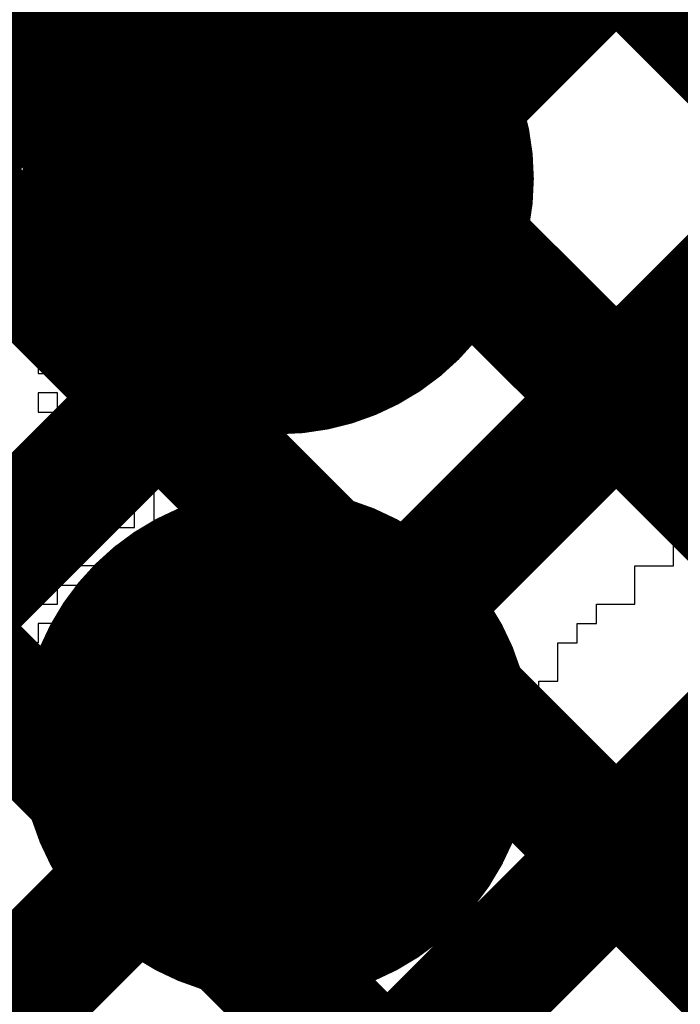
# Model space of a CAD drawing. Header units: millimetres. Extents: x 3.06 to 5.82, y 1.29 to 3.84.
# Tile 130 of 244: x 4.828 to 4.8689, y 2.1969 to 2.2578. Entities that reach past the tile are written whole.
import ezdxf

# ---------------------------------------------------------------- set-up
doc = ezdxf.new("R2010")
doc.units = ezdxf.units.MM
doc.header["$MEASUREMENT"] = 0
for name, color, linetype in [('BottomLayer', 5, 'Continuous'), ('BottomSolder', 6, 'Continuous'), ('MultiLayer', 9, 'Continuous'), ('TopLayer', 1, 'Continuous'), ('TopOverlay', 2, 'Continuous'), ('TopSolder', 216, 'Continuous'), ('ViaHoleLayer', 16, 'Continuous')]:
    doc.layers.add(name, color=color, linetype=linetype)

msp = doc.modelspace()

# ---------------------------------------------------------------- linework, layer by layer
at = {"layer": 'BottomLayer', "const_width": 0.008}
for points in [[(4.789, 2.186846), (5.353673, 2.75152)], [(4.789, 2.21513), (5.325389, 2.75152)], [(4.789, 2.158562), (5.355, 2.724562)], [(4.789, 2.130278), (5.359679, 2.700956)], [(4.789, 2.338639), (5.175313, 1.952326)], [(4.789, 2.310355), (5.199879, 1.899476)], [(4.789, 2.28207), (5.181085, 1.889985)], [(4.789, 2.253786), (5.170879, 1.871907)]]:
    msp.add_lwpolyline(points, dxfattribs=at)
at = {"layer": 'BottomLayer', "const_width": 0.011811}
for points in [[(4.838095, 2.248, 1), (4.849906, 2.248, 1)], [(4.837983, 2.213, 1), (4.849794, 2.213, 1)]]:
    msp.add_lwpolyline(points, format="xyb", close=True, dxfattribs=at)
at = {"layer": 'BottomSolder', "const_width": 0.015811}
for points in [[(4.836094, 2.248, 1), (4.851905, 2.248, 1)], [(4.835983, 2.213, 1), (4.851794, 2.213, 1)]]:
    msp.add_lwpolyline(points, format="xyb", close=True, dxfattribs=at)
at = {"layer": 'MultiLayer', "const_width": 0.011811}
for points in [[(4.838095, 2.248, 1), (4.849906, 2.248, 1)], [(4.837983, 2.213, 1), (4.849794, 2.213, 1)]]:
    msp.add_lwpolyline(points, format="xyb", close=True, dxfattribs=at)
at = {"layer": 'TopLayer', "const_width": 0.008}
for points in [[(4.59587, 2.022), (5.01387, 2.44)], [(4.624154, 2.022), (5.042154, 2.44)], [(4.645775, 2.015337), (5.070438, 2.44)], [(4.659917, 2.001195), (5.098722, 2.44)], [(4.687639, 2.44), (5.01397, 2.113669)], [(4.675471, 2.423884), (4.999828, 2.099527)], [(4.678, 2.39307), (4.992, 2.07907)], [(4.696937, 2.345849), (4.992, 2.050786)]]:
    msp.add_lwpolyline(points, dxfattribs=at)
at = {"layer": 'TopLayer', "const_width": 0.011811}
for points in [[(4.838095, 2.248, 1), (4.849906, 2.248, 1)], [(4.837983, 2.213, 1), (4.849794, 2.213, 1)]]:
    msp.add_lwpolyline(points, format="xyb", close=True, dxfattribs=at)
at = {"layer": 'TopOverlay'}
for p, q in [((4.826811, 2.246652), (4.829189, 2.246652)), ((4.829189, 2.246652), (4.829189, 2.245463)), ((4.829189, 2.245463), (4.835136, 2.245463)), ((4.835136, 2.245463), (4.835136, 2.244273)), ((4.829189, 2.244273), (4.828, 2.244273)), ((4.829189, 2.243084), (4.829189, 2.244273)), ((4.831568, 2.244273), (4.830379, 2.244273)), ((4.830379, 2.244273), (4.830379, 2.243084)), ((4.831568, 2.243084), (4.831568, 2.244273)), ((4.833946, 2.244273), (4.832757, 2.244273)), ((4.832757, 2.244273), (4.832757, 2.243084)), ((4.833946, 2.243084), (4.833946, 2.244273)), ((4.835136, 2.244273), (4.835136, 2.243084)), ((4.837514, 2.243084), (4.837514, 2.244273)), ((4.837514, 2.244273), (4.839893, 2.244273)), ((4.839893, 2.244273), (4.839893, 2.243084)), ((4.828, 2.243084), (4.829189, 2.243084)), ((4.830379, 2.243084), (4.831568, 2.243084)), ((4.832757, 2.243084), (4.833946, 2.243084)), ((4.835136, 2.243084), (4.837514, 2.243084)), ((4.839893, 2.243084), (4.839893, 2.241895)), ((4.841082, 2.241895), (4.841082, 2.243084)), ((4.841082, 2.243084), (4.84465, 2.243084)), ((4.84465, 2.243084), (4.84465, 2.241895)), ((4.829189, 2.241895), (4.828, 2.241895)), ((4.829189, 2.240706), (4.829189, 2.241895)), ((4.833946, 2.241895), (4.832757, 2.241895)), ((4.832757, 2.241895), (4.832757, 2.240706)), ((4.833946, 2.240706), (4.833946, 2.241895)), ((4.839893, 2.241895), (4.841082, 2.241895)), ((4.841082, 2.241895), (4.841082, 2.240706)), ((4.84346, 2.241895), (4.841082, 2.241895)), ((4.84346, 2.240706), (4.84346, 2.241895)), ((4.84465, 2.241895), (4.84465, 2.240706)), ((4.828, 2.240706), (4.829189, 2.240706)), ((4.829189, 2.240706), (4.829189, 2.239517)), ((4.830379, 2.240706), (4.829189, 2.240706)), ((4.830379, 2.239517), (4.830379, 2.240706)), ((4.832757, 2.240706), (4.833946, 2.240706)), ((4.833946, 2.240706), (4.833946, 2.239517)), ((4.835136, 2.240706), (4.833946, 2.240706)), ((4.835136, 2.239517), (4.835136, 2.240706)), ((4.838703, 2.240706), (4.837514, 2.240706)), ((4.837514, 2.240706), (4.837514, 2.239517)), ((4.838703, 2.239517), (4.838703, 2.240706)), ((4.841082, 2.240706), (4.839893, 2.240706)), ((4.839893, 2.240706), (4.839893, 2.239517)), ((4.841082, 2.240706), (4.84346, 2.240706)), ((4.841082, 2.239517), (4.841082, 2.240706)), ((4.84465, 2.240706), (4.849407, 2.240706)), ((4.849407, 2.240706), (4.849407, 2.239517)), ((4.829189, 2.239517), (4.830379, 2.239517)), ((4.833946, 2.239517), (4.833946, 2.238327)), ((4.835136, 2.238327), (4.835136, 2.239517)), ((4.837514, 2.239517), (4.838703, 2.239517)), ((4.838703, 2.239517), (4.838703, 2.238327)), ((4.839893, 2.239517), (4.838703, 2.239517)), ((4.839893, 2.239517), (4.841082, 2.239517)), ((4.839893, 2.238327), (4.839893, 2.239517)), ((4.84465, 2.239517), (4.842271, 2.239517)), ((4.842271, 2.239517), (4.842271, 2.238327)), ((4.84465, 2.238327), (4.84465, 2.239517)), ((4.849407, 2.239517), (4.848217, 2.239517)), ((4.848217, 2.239517), (4.848217, 2.238327)), ((4.830379, 2.238327), (4.829189, 2.238327)), ((4.829189, 2.238327), (4.829189, 2.237138)), ((4.830379, 2.237138), (4.830379, 2.238327)), ((4.832757, 2.238327), (4.831568, 2.238327)), ((4.831568, 2.238327), (4.831568, 2.237138)), ((4.832757, 2.237138), (4.832757, 2.238327)), ((4.833946, 2.238327), (4.835136, 2.238327)), ((4.838703, 2.238327), (4.837514, 2.238327)), ((4.837514, 2.238327), (4.837514, 2.237138)), ((4.838703, 2.238327), (4.839893, 2.238327)), ((4.838703, 2.237138), (4.838703, 2.238327)), ((4.842271, 2.238327), (4.84465, 2.238327)), ((4.848217, 2.238327), (4.847028, 2.238327)), ((4.847028, 2.238327), (4.847028, 2.237138)), ((4.829189, 2.237138), (4.829189, 2.235949)), ((4.830379, 2.235949), (4.830379, 2.237138)), ((4.831568, 2.237138), (4.832757, 2.237138)), ((4.835136, 2.237138), (4.833946, 2.237138)), ((4.833946, 2.237138), (4.833946, 2.235949)), ((4.835136, 2.235949), (4.835136, 2.237138)), ((4.837514, 2.237138), (4.838703, 2.237138)), ((4.841082, 2.237138), (4.839893, 2.237138)), ((4.839893, 2.237138), (4.839893, 2.235949)), ((4.841082, 2.235949), (4.841082, 2.237138)), ((4.84465, 2.237138), (4.842271, 2.237138)), ((4.842271, 2.237138), (4.842271, 2.235949)), ((4.84465, 2.235949), (4.84465, 2.237138)), ((4.847028, 2.237138), (4.845839, 2.237138)), ((4.845839, 2.237138), (4.845839, 2.235949)), ((4.829189, 2.235949), (4.830379, 2.235949)), ((4.833946, 2.235949), (4.832757, 2.235949)), ((4.832757, 2.235949), (4.832757, 2.234759)), ((4.833946, 2.235949), (4.835136, 2.235949)), ((4.833946, 2.234759), (4.833946, 2.235949)), ((4.837514, 2.235949), (4.836325, 2.235949)), ((4.836325, 2.235949), (4.836325, 2.234759)), ((4.837514, 2.234759), (4.837514, 2.235949)), ((4.839893, 2.235949), (4.841082, 2.235949)), ((4.842271, 2.235949), (4.84465, 2.235949)), ((4.845839, 2.235949), (4.845839, 2.234759)), ((4.830379, 2.234759), (4.829189, 2.234759)), ((4.829189, 2.234759), (4.829189, 2.23357)), ((4.830379, 2.23357), (4.830379, 2.234759)), ((4.832757, 2.234759), (4.831568, 2.234759)), ((4.831568, 2.234759), (4.831568, 2.23357)), ((4.832757, 2.234759), (4.833946, 2.234759)), ((4.832757, 2.23357), (4.832757, 2.234759)), ((4.836325, 2.234759), (4.835136, 2.234759)), ((4.835136, 2.234759), (4.835136, 2.23357)), ((4.836325, 2.234759), (4.837514, 2.234759)), ((4.836325, 2.23357), (4.836325, 2.234759)), ((4.837514, 2.234759), (4.837514, 2.23357)), ((4.838703, 2.234759), (4.837514, 2.234759)), ((4.838703, 2.23357), (4.838703, 2.234759)), ((4.842271, 2.234759), (4.841082, 2.234759)), ((4.841082, 2.234759), (4.841082, 2.23357)), ((4.842271, 2.23357), (4.842271, 2.234759)), ((4.845839, 2.234759), (4.84346, 2.234759)), ((4.84346, 2.234759), (4.84346, 2.23357)), ((4.829189, 2.23357), (4.830379, 2.23357)), ((4.831568, 2.23357), (4.831568, 2.232381)), ((4.832757, 2.232381), (4.832757, 2.23357)), ((4.835136, 2.23357), (4.836325, 2.23357)), ((4.837514, 2.23357), (4.838703, 2.23357)), ((4.841082, 2.23357), (4.839893, 2.23357)), ((4.839893, 2.23357), (4.839893, 2.232381)), ((4.841082, 2.232381), (4.841082, 2.23357)), ((4.841082, 2.23357), (4.842271, 2.23357)), ((4.84346, 2.23357), (4.84346, 2.232381)), ((4.831568, 2.232381), (4.832757, 2.232381)), ((4.832757, 2.232381), (4.832757, 2.231192)), ((4.833946, 2.232381), (4.832757, 2.232381)), ((4.833946, 2.231192), (4.833946, 2.232381)), ((4.836325, 2.232381), (4.835136, 2.232381)), ((4.835136, 2.232381), (4.835136, 2.231192)), ((4.836325, 2.231192), (4.836325, 2.232381)), ((4.838703, 2.232381), (4.837514, 2.232381)), ((4.837514, 2.232381), (4.837514, 2.231192)), ((4.838703, 2.231192), (4.838703, 2.232381)), ((4.839893, 2.232381), (4.841082, 2.232381)), ((4.84346, 2.232381), (4.841082, 2.232381)), ((4.841082, 2.232381), (4.841082, 2.231192)), ((4.829189, 2.231192), (4.828, 2.231192)), ((4.829189, 2.230002), (4.829189, 2.231192)), ((4.831568, 2.231192), (4.830379, 2.231192)), ((4.830379, 2.231192), (4.830379, 2.230002)), ((4.831568, 2.230002), (4.831568, 2.231192)), ((4.832757, 2.231192), (4.833946, 2.231192)), ((4.835136, 2.231192), (4.836325, 2.231192)), ((4.837514, 2.231192), (4.838703, 2.231192)), ((4.841082, 2.231192), (4.839893, 2.231192)), ((4.839893, 2.231192), (4.839893, 2.230002)), ((4.829189, 2.228813), (4.829189, 2.230002)), ((4.830379, 2.230002), (4.830379, 2.228813)), ((4.832757, 2.230002), (4.831568, 2.230002)), ((4.832757, 2.228813), (4.832757, 2.230002)), ((4.835136, 2.230002), (4.833946, 2.230002)), ((4.833946, 2.230002), (4.833946, 2.228813)), ((4.835136, 2.228813), (4.835136, 2.230002)), ((4.839893, 2.230002), (4.839893, 2.228813)), ((4.828, 2.228813), (4.829189, 2.228813)), ((4.830379, 2.228813), (4.832757, 2.228813)), ((4.833946, 2.228813), (4.835136, 2.228813)), ((4.839893, 2.228813), (4.836325, 2.228813)), ((4.836325, 2.228813), (4.836325, 2.227624)), ((4.829189, 2.227624), (4.828, 2.227624)), ((4.829189, 2.226435), (4.829189, 2.227624)), ((4.835136, 2.227624), (4.832757, 2.227624)), ((4.832757, 2.227624), (4.832757, 2.226435)), ((4.835136, 2.226435), (4.835136, 2.227624)), ((4.836325, 2.227624), (4.836325, 2.226435)), ((4.828, 2.226435), (4.829189, 2.226435)), ((4.829189, 2.226435), (4.829189, 2.225245)), ((4.830379, 2.226435), (4.829189, 2.226435)), ((4.830379, 2.225245), (4.830379, 2.226435)), ((4.832757, 2.226435), (4.835136, 2.226435)), ((4.836325, 2.226435), (4.836325, 2.225245)), ((4.868435, 2.225245), (4.868435, 2.226435)), ((4.868435, 2.226435), (4.869624, 2.226435)), ((4.829189, 2.225245), (4.830379, 2.225245)), ((4.836325, 2.225245), (4.833946, 2.225245)), ((4.833946, 2.225245), (4.833946, 2.224056)), ((4.868435, 2.224056), (4.868435, 2.225245)), ((4.832757, 2.224056), (4.830379, 2.224056)), ((4.830379, 2.224056), (4.830379, 2.222867)), ((4.832757, 2.222867), (4.832757, 2.224056)), ((4.833946, 2.224056), (4.833946, 2.222867)), ((4.866056, 2.222867), (4.866056, 2.224056)), ((4.866056, 2.224056), (4.868435, 2.224056)), ((4.830379, 2.222867), (4.829189, 2.222867)), ((4.829189, 2.222867), (4.829189, 2.221678)), ((4.830379, 2.222867), (4.831568, 2.222867)), ((4.830379, 2.221678), (4.830379, 2.222867)), ((4.831568, 2.222867), (4.831568, 2.221678)), ((4.833946, 2.222867), (4.832757, 2.222867)), ((4.866056, 2.221678), (4.866056, 2.222867)), ((4.829189, 2.221678), (4.830379, 2.221678)), ((4.831568, 2.221678), (4.831568, 2.220488)), ((4.863678, 2.220488), (4.863678, 2.221678)), ((4.863678, 2.221678), (4.866056, 2.221678)), ((4.831568, 2.220488), (4.829189, 2.220488)), ((4.829189, 2.220488), (4.829189, 2.219299)), ((4.862488, 2.219299), (4.862488, 2.220488)), ((4.862488, 2.220488), (4.863678, 2.220488)), ((4.829189, 2.219299), (4.828, 2.219299)), ((4.861299, 2.21811), (4.861299, 2.219299)), ((4.861299, 2.219299), (4.862488, 2.219299)), ((4.861299, 2.216921), (4.861299, 2.21811)), ((4.86011, 2.215731), (4.86011, 2.216921)), ((4.86011, 2.216921), (4.861299, 2.216921)), ((4.857731, 2.214542), (4.857731, 2.215731)), ((4.857731, 2.215731), (4.86011, 2.215731)), ((4.856542, 2.213353), (4.856542, 2.214542)), ((4.856542, 2.214542), (4.857731, 2.214542)), ((4.855353, 2.212164), (4.855353, 2.213353)), ((4.855353, 2.213353), (4.856542, 2.213353)), ((4.855353, 2.210974), (4.855353, 2.212164)), ((4.854164, 2.209785), (4.854164, 2.210974)), ((4.854164, 2.210974), (4.855353, 2.210974)), ((4.851785, 2.208596), (4.851785, 2.209785)), ((4.851785, 2.209785), (4.854164, 2.209785)), ((4.850596, 2.207407), (4.850596, 2.208596)), ((4.850596, 2.208596), (4.851785, 2.208596)), ((4.850596, 2.206217), (4.850596, 2.207407)), ((4.848217, 2.205028), (4.848217, 2.206217)), ((4.848217, 2.206217), (4.850596, 2.206217)), ((4.848217, 2.203839), (4.848217, 2.205028)), ((4.845839, 2.20265), (4.845839, 2.203839)), ((4.845839, 2.203839), (4.848217, 2.203839)), ((4.84465, 2.20146), (4.84465, 2.20265)), ((4.84465, 2.20265), (4.845839, 2.20265)), ((4.84465, 2.200271), (4.84465, 2.20146)), ((4.842271, 2.199082), (4.842271, 2.200271)), ((4.842271, 2.200271), (4.84465, 2.200271)), ((4.842271, 2.197893), (4.842271, 2.199082)), ((4.841082, 2.196703), (4.841082, 2.197893)), ((4.841082, 2.197893), (4.842271, 2.197893))]:
    msp.add_line(p, q, dxfattribs=at)
at = {"layer": 'TopSolder', "const_width": 0.015811}
for points in [[(4.836094, 2.248, 1), (4.851905, 2.248, 1)], [(4.835983, 2.213, 1), (4.851794, 2.213, 1)]]:
    msp.add_lwpolyline(points, format="xyb", close=True, dxfattribs=at)
at = {"layer": 'ViaHoleLayer', "const_width": 0.007874}
for points in [[(4.840063, 2.248, 1), (4.847937, 2.248, 1)], [(4.839952, 2.213, 1), (4.847826, 2.213, 1)]]:
    msp.add_lwpolyline(points, format="xyb", close=True, dxfattribs=at)

doc.saveas('drawing.dxf')
